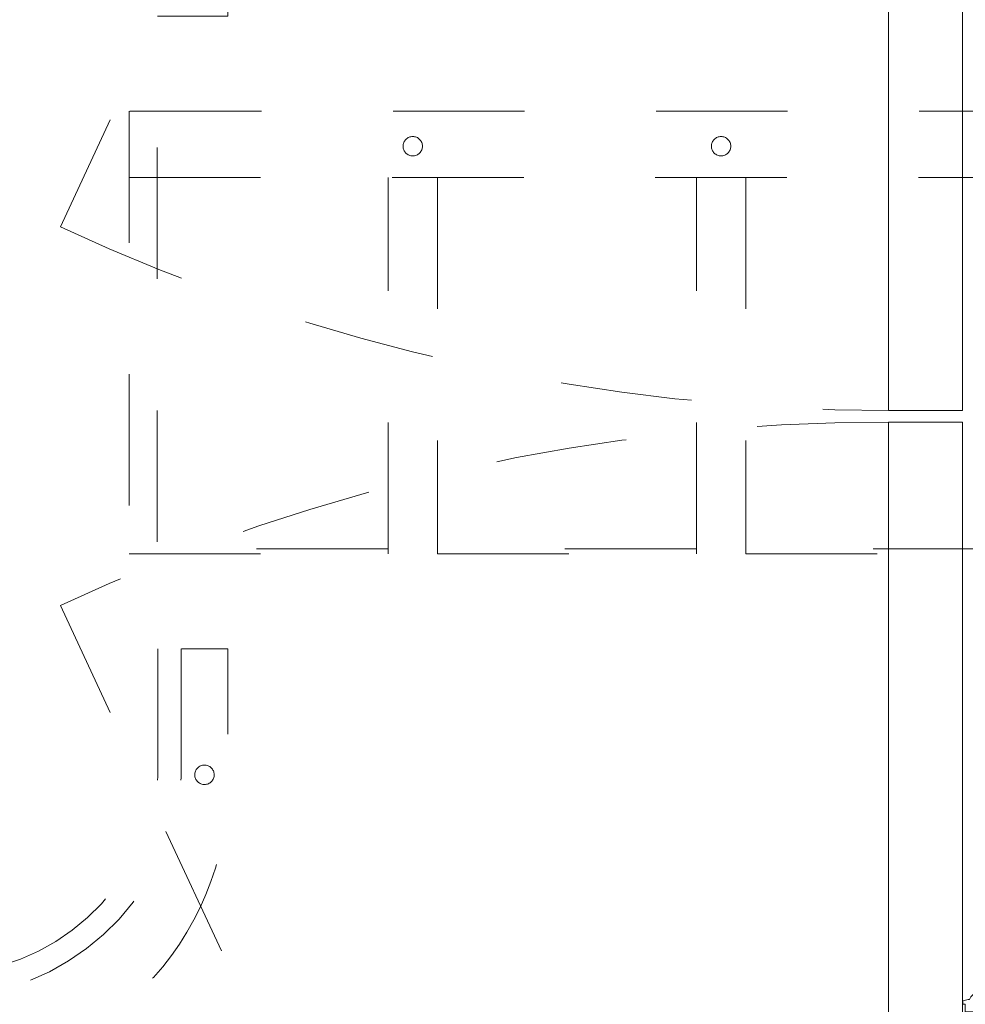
# Model space of a CAD drawing. Header units: inches. Extents: x -522 to -243, y -71 to 49.
# Tile 26 of 54: x -265 to -255, y -17 to -7. Entities that reach past the tile are written whole.
import ezdxf

# ---------------------------------------------------------------- set-up
doc = ezdxf.new("R2010")
doc.units = ezdxf.units.IN
doc.header["$LTSCALE"] = 32
doc.header["$MEASUREMENT"] = 0
doc.header["$PDMODE"] = 1
doc.header["$PDSIZE"] = -2
doc.linetypes.add('Dash Style-1', pattern=[0.083328, 0.041656, -0.041672])
for name, color, linetype, lineweight in [('DashLine', 7, 'Dash Style-1', 13), ('DashLineFill', 7, 'Dash Style-1', 13), ('Drawing', 7, 'Continuous', 18), ('None', 7, 'Continuous', 18), ('SolidLine', 7, 'Continuous', 15)]:
    doc.layers.add(name, color=color, linetype=linetype, lineweight=lineweight)
doc.layers.add('Metal-Leg', color=7, linetype='Continuous', lineweight=18, true_color=0x4c4c4c)
doc.layers.add('Notes', color=1, linetype='Continuous', lineweight=18, true_color=0xff0000)

# ---------------------------------------------------------------- blocks, each defined once
blk = doc.blocks.new('Group-13')
at = {"layer": 'DashLineFill', "linetype": 'Continuous', "lineweight": 13}
h = blk.add_hatch(dxfattribs=at)
h.set_pattern_fill('Steel', color=253, style=0, pattern_type=2)
h.set_pattern_definition([(45, (0, 0), (-1.613, 1.9357), []), (45, (-1.0608, 1.0608), (-0.472346, 0.41676), [])])
h.paths.add_polyline_path([(-2.0669, 1.3976), (2.0669, 1.3976), (2.0669, 0.1378), (2.1063, 0.1378), (2.1063, -0.1378), (2.0669, -0.1378), (2.0669, -5.2756), (2.1063, -5.2756), (2.1063, -5.5512), (2.0669, -5.5512), (2.0669, -5.8268), (-2.0669, -5.8268), (-2.0669, -5.5512), (-2.1063, -5.5512), (-2.1063, -5.2756), (-2.0669, -5.2756), (-2.0669, -0.1378), (-2.1063, -0.1378), (-2.1063, 0.1378), (-2.0669, 0.1378)])
at = {"layer": 'DashLineFill', "flags": 128}
blk.add_lwpolyline([(-2.0669, 1.3976), (2.0669, 1.3976), (2.0669, 0.1378), (2.1063, 0.1378), (2.1063, -0.1378), (2.0669, -0.1378), (2.0669, -5.2756), (2.1063, -5.2756), (2.1063, -5.5512), (2.0669, -5.5512), (2.0669, -5.8268), (-2.0669, -5.8268), (-2.0669, -5.5512), (-2.1063, -5.5512), (-2.1063, -5.2756), (-2.0669, -5.2756), (-2.0669, -0.1378), (-2.1063, -0.1378), (-2.1063, 0.1378), (-2.0669, 0.1378)], close=True, dxfattribs=at)
at = {"layer": 'SolidLine', "flags": 128}
blk.add_lwpolyline([(-1.2205, -5.8268), (-1.2205, -5.1826), (-0.4331, -5.1826), (-0.4331, -5.8268)], dxfattribs=at)
at = {"layer": 'SolidLine', "linetype": 'Continuous', "lineweight": 5}
blk.add_point((0, 0), dxfattribs=at)
blk = doc.blocks.new('TL14_upper_leg (2D)')
at = {"layer": 'DashLine', "flags": 128}
blk.add_lwpolyline([(0, 1.2205), (0.1196, 1.2146), (0.2381, 1.197), (0.3543, 1.1679), (0.4671, 1.1276), (0.5753, 1.0764), (0.6781, 1.0148), (0.7743, 0.9434), (0.863, 0.863), (0.9434, 0.7743), (1.0148, 0.6781), (1.0764, 0.5753), (1.1276, 0.4671), (1.1679, 0.3543), (1.197, 0.2381), (1.2146, 0.1196), (1.2205, 0), (1.2146, -0.1196), (1.197, -0.2381), (1.1679, -0.3543), (1.1276, -0.4671), (1.0764, -0.5753), (1.0148, -0.6781), (0.9434, -0.7743), (0.863, -0.863), (0.7743, -0.9434), (0.6781, -1.0148), (0.5753, -1.0764), (0.4671, -1.1276), (0.3543, -1.1679), (0.2381, -1.197), (0.1196, -1.2146), (0, -1.2205), (-0.1196, -1.2146), (-0.2381, -1.197), (-0.3543, -1.1679), (-0.4671, -1.1276), (-0.5753, -1.0764), (-0.6781, -1.0148), (-0.7743, -0.9434), (-0.863, -0.863), (-0.9434, -0.7743), (-1.0148, -0.6781), (-1.0764, -0.5753), (-1.1276, -0.4671), (-1.1679, -0.3543), (-1.197, -0.2381), (-1.2146, -0.1196), (-1.2205, 0), (-1.2146, 0.1196), (-1.197, 0.2381), (-1.1679, 0.3543), (-1.1276, 0.4671), (-1.0764, 0.5753), (-1.0148, 0.6781), (-0.9434, 0.7743), (-0.863, 0.863), (-0.7743, 0.9434), (-0.6781, 1.0148), (-0.5753, 1.0764), (-0.4671, 1.1276), (-0.3543, 1.1679), (-0.2381, 1.197), (-0.1196, 1.2146)], close=True, dxfattribs=at)
at = {"layer": 'Metal-Leg', "linetype": 'Continuous', "lineweight": 5}
blk.add_point((0, 0), dxfattribs=at)
blk.add_point((0, 0), dxfattribs=at)
at = {"layer": 'Notes'}
for p, q in [((-2.126, 0), (2.126, 0)), ((-2.126, -5.3937), (2.126, -5.3937))]:
    blk.add_line(p, q, dxfattribs=at)
at = {"layer": 'SolidLine', "flags": 128}
for points in [[(-2.3228, 0.2437), (-2.4016, 0.2437), (-2.4016, 0.2677), (-2.4341, 0.2677), (-2.4493, 0.2108), (-2.4493, 0.1992, 0.157975), (-2.5315, 0.1181), (-2.5315, -0.1181, 0.156027), (-2.4493, -0.1991), (-2.4493, -0.2108), (-2.4341, -0.2677), (-2.4016, -0.2677), (-2.4016, -0.2437), (-2.3228, -0.2437)], [(2.3228, 0.2437), (2.4016, 0.2437), (2.4016, 0.2677), (2.4341, 0.2677), (2.4493, 0.2108), (2.4493, 0.1992, -0.157975), (2.5315, 0.1181), (2.5315, -0.1181, -0.156027), (2.4493, -0.1991), (2.4493, -0.2108), (2.4341, -0.2677), (2.4016, -0.2677), (2.4016, -0.2437), (2.3228, -0.2437)], [(-2.3228, -5.15), (-2.4016, -5.15), (-2.4016, -5.126), (-2.4341, -5.126), (-2.4493, -5.1829), (-2.4493, -5.1945, 0.157975), (-2.5315, -5.2756), (-2.5315, -5.5118, 0.156027), (-2.4493, -5.5928), (-2.4493, -5.6045), (-2.4341, -5.6614), (-2.4016, -5.6614), (-2.4016, -5.6374), (-2.3228, -5.6374)], [(2.3228, -5.15), (2.4016, -5.15), (2.4016, -5.126), (2.4341, -5.126), (2.4493, -5.1829), (2.4493, -5.1945, -0.157975), (2.5315, -5.2756), (2.5315, -5.5118, -0.156027), (2.4493, -5.5928), (2.4493, -5.6045), (2.4341, -5.6614), (2.4016, -5.6614), (2.4016, -5.6374), (2.3228, -5.6374)]]:
    blk.add_lwpolyline(points, format="xyb", close=True, dxfattribs=at)
at = {"layer": 'DashLine', "color": 7}
blk.add_blockref('Group-13', (0, 0), dxfattribs=at)
blk = doc.blocks.new('CatalystWireManager (2D)')
at = {"layer": 'DashLine'}
for p, q in [((6.0079, 0), (-6, 0)), ((-6, 0), (-6, -4.4882)), ((-6, -0.6719), (6.0079, -0.6719)), ((-3.375, -4.4882), (-3.375, -0.6719)), ((-2.875, -0.6719), (-2.875, -4.4882)), ((-0.25, -4.4882), (-0.25, -0.6719)), ((0.25, -0.6719), (0.25, -4.4882)), ((-3.375, -4.4394), (-6, -4.4394)), ((-6, -4.4882), (-3.375, -4.4882)), ((-0.25, -4.4394), (-2.875, -4.4394)), ((-2.875, -4.4882), (-0.25, -4.4882)), ((2.875, -4.4394), (0.25, -4.4394)), ((0.25, -4.4882), (2.875, -4.4882))]:
    blk.add_line(p, q, dxfattribs=at)
at = {"layer": 'DashLine', "flags": 128}
for points in [[(-3.0554, -0.2847), (-3.0489, -0.2919), (-3.0432, -0.2996), (-3.0382, -0.3079), (-3.0341, -0.3167), (-3.0308, -0.3258), (-3.0285, -0.3351), (-3.027, -0.3447), (-3.0266, -0.3543), (-3.027, -0.364), (-3.0285, -0.3735), (-3.0308, -0.3829), (-3.0341, -0.392), (-3.0382, -0.4007), (-3.0432, -0.409), (-3.0489, -0.4168), (-3.0554, -0.4239), (-3.0626, -0.4304), (-3.0703, -0.4362), (-3.0786, -0.4411), (-3.0873, -0.4453), (-3.0964, -0.4485), (-3.1058, -0.4509), (-3.1154, -0.4523), (-3.125, -0.4528), (-3.1346, -0.4523), (-3.1442, -0.4509), (-3.1536, -0.4485), (-3.1627, -0.4453), (-3.1714, -0.4411), (-3.1797, -0.4362), (-3.1874, -0.4304), (-3.1946, -0.4239), (-3.2011, -0.4168), (-3.2068, -0.409), (-3.2118, -0.4007), (-3.2159, -0.392), (-3.2192, -0.3829), (-3.2215, -0.3735), (-3.223, -0.364), (-3.2234, -0.3543), (-3.223, -0.3447), (-3.2215, -0.3351), (-3.2192, -0.3258), (-3.2159, -0.3167), (-3.2118, -0.3079), (-3.2068, -0.2996), (-3.2011, -0.2919), (-3.1946, -0.2847), (-3.1874, -0.2782), (-3.1797, -0.2725), (-3.1714, -0.2675), (-3.1627, -0.2634), (-3.1536, -0.2601), (-3.1442, -0.2578), (-3.1346, -0.2564), (-3.125, -0.2559), (-3.1154, -0.2564), (-3.1058, -0.2578), (-3.0964, -0.2601), (-3.0873, -0.2634), (-3.0786, -0.2675), (-3.0703, -0.2725), (-3.0626, -0.2782)], [(0, -0.4528), (-0.0096, -0.4523), (-0.0192, -0.4509), (-0.0286, -0.4485), (-0.0377, -0.4453), (-0.0464, -0.4411), (-0.0547, -0.4362), (-0.0624, -0.4304), (-0.0696, -0.4239), (-0.0761, -0.4168), (-0.0818, -0.409), (-0.0868, -0.4007), (-0.0909, -0.392), (-0.0942, -0.3829), (-0.0965, -0.3735), (-0.098, -0.364), (-0.0984, -0.3543), (-0.098, -0.3447), (-0.0965, -0.3351), (-0.0942, -0.3258), (-0.0909, -0.3167), (-0.0868, -0.3079), (-0.0818, -0.2996), (-0.0761, -0.2919), (-0.0696, -0.2847), (-0.0624, -0.2782), (-0.0547, -0.2725), (-0.0464, -0.2675), (-0.0377, -0.2634), (-0.0286, -0.2601), (-0.0192, -0.2578), (-0.0096, -0.2564), (0, -0.2559), (0.0096, -0.2564), (0.0192, -0.2578), (0.0286, -0.2601), (0.0377, -0.2634), (0.0464, -0.2675), (0.0547, -0.2725), (0.0624, -0.2782), (0.0696, -0.2847), (0.0761, -0.2919), (0.0818, -0.2996), (0.0868, -0.3079), (0.0909, -0.3167), (0.0942, -0.3258), (0.0965, -0.3351), (0.098, -0.3447), (0.0984, -0.3543), (0.098, -0.364), (0.0965, -0.3735), (0.0942, -0.3829), (0.0909, -0.392), (0.0868, -0.4007), (0.0818, -0.409), (0.0761, -0.4168), (0.0696, -0.4239), (0.0624, -0.4304), (0.0547, -0.4362), (0.0464, -0.4411), (0.0377, -0.4453), (0.0286, -0.4485), (0.0192, -0.4509), (0.0096, -0.4523)]]:
    blk.add_lwpolyline(points, close=True, dxfattribs=at)
blk = doc.blocks.new('1BRPXC_Power_Pantry_42x12 (2D)')
at = {"layer": 'DashLine', "flags": 128}
for points in [[(-7.5, 18.0906, -0.414214), (-4.5866, 21.0039), (-3.2087, 21.0039), (-3.2087, 20.2896), (3.2087, 20.2896), (3.2087, 21.0039), (4.5866, 21.0039, -0.414214), (7.5, 18.0906)], [(3.2087, 20.5315), (4.5173, 20.5315, -0.389861), (6.742, 18.09)], [(3.2087, 20.2953), (4.5063, 20.2953, -0.388642), (6.5058, 18.0906)]]:
    blk.add_lwpolyline(points, format="xyb", dxfattribs=at)
blk.add_lwpolyline([(4.4648, 20.8639), (4.4743, 20.8655), (4.4839, 20.8661), (4.4936, 20.8658), (4.5032, 20.8646), (4.5126, 20.8624), (4.5217, 20.8593), (4.5305, 20.8553), (4.5389, 20.8505), (4.5468, 20.8449), (4.554, 20.8386), (4.5607, 20.8315), (4.5665, 20.8239), (4.5717, 20.8157), (4.5759, 20.807), (4.5794, 20.798), (4.5819, 20.7886), (4.5835, 20.7791), (4.5841, 20.7695), (4.5838, 20.7598), (4.5826, 20.7503), (4.5804, 20.7408), (4.5773, 20.7317), (4.5733, 20.7229), (4.5685, 20.7145), (4.5629, 20.7067), (4.5565, 20.6994), (4.5495, 20.6928), (4.5418, 20.6869), (4.5336, 20.6818), (4.525, 20.6775), (4.516, 20.6741), (4.5066, 20.6715), (4.4971, 20.67), (4.4875, 20.6693), (4.4778, 20.6696), (4.4682, 20.6709), (4.4588, 20.673), (4.4497, 20.6761), (4.4409, 20.6801), (4.4325, 20.6849), (4.4246, 20.6905), (4.4174, 20.6969), (4.4107, 20.7039), (4.4049, 20.7116), (4.3997, 20.7198), (4.3955, 20.7284), (4.392, 20.7375), (4.3895, 20.7468), (4.3879, 20.7563), (4.3873, 20.766), (4.3876, 20.7756), (4.3888, 20.7852), (4.391, 20.7946), (4.3941, 20.8037), (4.3981, 20.8125), (4.4029, 20.8209), (4.4085, 20.8288), (4.4149, 20.8361), (4.4219, 20.8427), (4.4296, 20.8486), (4.4378, 20.8537), (4.4464, 20.858), (4.4554, 20.8614)], close=True, dxfattribs=at)
blk = doc.blocks.new('Group-41')
at = {"layer": 'SolidLine', "color": 7}
for name, p in [('TL14_upper_leg (2D)', (18.4252, 0)), ('1BRPXC_Power_Pantry_42x12 (2D)', (9.2126, -34.1142))]:
    blk.add_blockref(name, p, dxfattribs=at)
at = {"layer": 'SolidLine', "color": 7, "rotation": 90}
blk.add_blockref('CatalystWireManager (2D)', (6.9685, -8.1102), dxfattribs=at)
blk = doc.blocks.new('SL Huddle Table (2D)')
at = {"layer": 'None'}
blk.add_blockref('Group-41', (0, 0), dxfattribs=at)
at = {"layer": 'Drawing', "color": 0, "flags": 1}
for tag in ['Tag', 'Catalog', 'Option1', 'Option2', 'Option3', 'Option4', 'Option5', 'Option6', 'Option7', 'Option8', 'Option9', 'Option10', 'Option11', 'Option12', 'Custom', 'FinishGroup', 'Discount', 'Item2', 'Item3', 'Item6', 'Item8', 'Item9', 'Item10', 'Item12', 'Item13', 'Item16', 'Item18', 'Item19', 'Item20', 'Item21', 'Item22', 'Item23', 'Item24', 'Item25', 'Item1', 'Item4', 'Item5', 'Item7', 'Item11', 'Item14', 'Item15', 'Item17']:
    blk.add_attdef(tag, (34.3176, -16.332), '', height=0.00709, dxfattribs=at)
blk = doc.blocks.new('Group-48')
at = {"layer": 'DashLine'}
for p, q in [((40.0787, -12.0079), (58.08, -20.402)), ((79.9213, -12.0079), (61.92, -20.402))]:
    blk.add_line(p, q, dxfattribs=at)
for centre, start, end in [((40.0787, -12.0079), 335, 360), ((79.9213, -12.0079), 180, 205)]:
    blk.add_arc(centre, 19.8622, start, end, dxfattribs=at)
at = {"layer": 'SolidLine', "flags": 128}
for points in [[(40.0787, -11.2598), (59.9409, -11.2598), (59.9409, -12.0079), (40.0787, -12.0079)], [(60.0591, -11.2598), (79.9213, -11.2598), (79.9213, -12.0079), (60.0591, -12.0079)]]:
    blk.add_lwpolyline(points, close=True, dxfattribs=at)
blk = doc.blocks.new('Group-49')
at = {"layer": 'None'}
blk.add_blockref('Group-48', (0, 0), dxfattribs=at)
blk = doc.blocks.new('SL Utility Cabinet (2D)')
at = {"layer": 'None'}
blk.add_blockref('Group-49', (0, 0), dxfattribs=at)
at = {"layer": 'Drawing', "color": 0, "flags": 1}
for tag in ['Tag', 'Catalog', 'Option1', 'Option2', 'Option3', 'Option4', 'Option5', 'Option6', 'Option7', 'Option8', 'Option9', 'Option10', 'Option11', 'Option12', 'Custom', 'FinishGroup', 'Discount', 'Item2', 'Item3', 'Item6', 'Item8', 'Item9', 'Item10', 'Item12', 'Item13', 'Item16', 'Item18', 'Item19', 'Item20', 'Item21', 'Item22', 'Item23', 'Item24', 'Item25', 'Item1', 'Item4', 'Item5', 'Item7', 'Item11', 'Item14', 'Item15', 'Item17']:
    blk.add_attdef(tag, (95.1016, -56.1771), '', height=0.00709, dxfattribs=at)

msp = doc.modelspace()

# ---------------------------------------------------------------- block references
at = {"layer": 'Drawing', "rotation": 270}
msp.add_blockref('SL Huddle Table (2D)', (-249.5512, -1.093), dxfattribs=at)

# ---------------------------------------------------------------- next in the draw order: block references
msp.add_blockref('SL Utility Cabinet (2D)', (-243.9557, 48.8454), dxfattribs=at)

doc.saveas('drawing.dxf')
